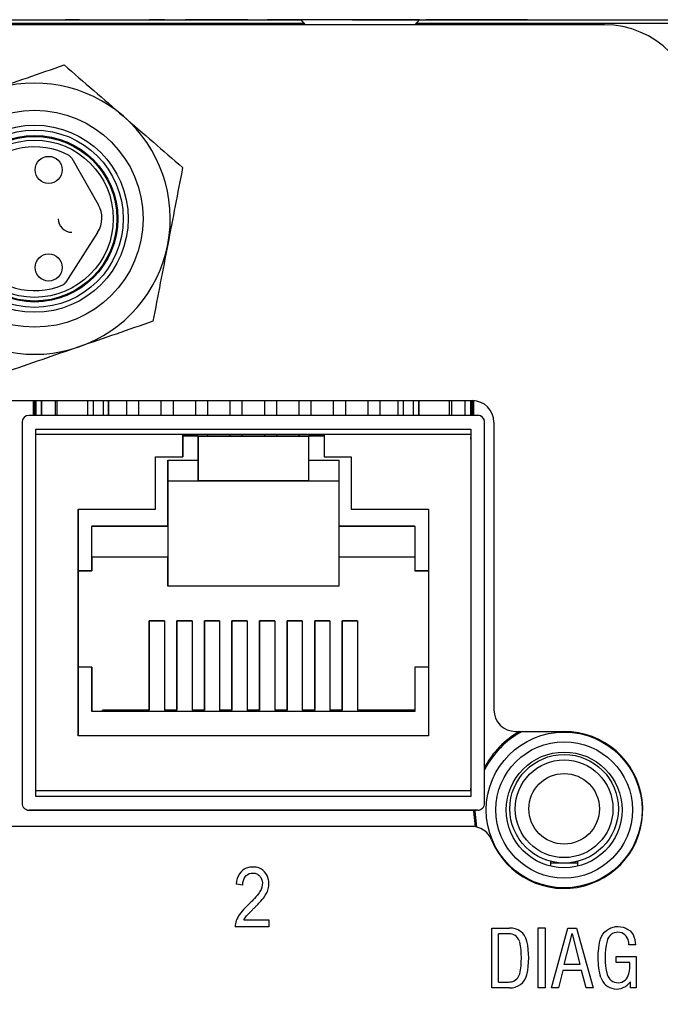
# Model space of a CAD drawing. Header units: inches. Extents: x 3 to 31.1, y 1.3 to 21.1.
# Tile 6 of 12: x 10.5 to 12.4, y 18.2 to 21.1. Entities that reach past the tile are written whole.
import ezdxf

# ---------------------------------------------------------------- set-up
doc = ezdxf.new("R2010")
doc.units = ezdxf.units.IN
doc.header["$MEASUREMENT"] = 0

msp = doc.modelspace()

# ---------------------------------------------------------------- linework, layer by layer
at = {"color": 7, "linetype": 'Continuous', "lineweight": 25}
for p, q in [((12.2048, 21.0756), (8.8977, 21.0756)), ((11.3333, 21.0796), (9.7692, 21.0796)), ((9.7777, 21.0896), (11.3248, 21.0896)), ((10.6412, 21.0896), (10.6412, 21.0904)), ((10.6816, 21.0904), (10.6412, 21.0904)), ((10.6816, 21.0904), (10.7815, 21.0904)), ((10.6816, 21.0904), (10.6816, 21.0896)), ((10.7815, 21.0904), (10.7815, 21.0896)), ((10.7815, 21.0904), (10.8222, 21.0904)), ((10.8222, 21.0904), (10.8222, 21.0896)), ((10.9279, 21.0904), (10.8838, 21.0904)), ((10.8838, 21.0904), (10.8838, 21.0896)), ((10.9279, 21.0896), (10.9279, 21.0904)), ((10.9891, 21.0904), (10.9891, 21.0896)), ((11.0295, 21.0904), (10.9891, 21.0904)), ((11.1294, 21.0904), (11.0295, 21.0904)), ((11.0295, 21.0904), (11.0295, 21.0896)), ((11.1294, 21.0904), (11.1294, 21.0896)), ((11.1702, 21.0904), (11.1294, 21.0904)), ((11.1702, 21.0904), (11.1702, 21.0896)), ((11.2275, 21.0904), (11.2275, 21.0896)), ((11.2302, 21.0904), (11.2275, 21.0904)), ((11.2302, 21.0904), (11.2302, 21.0896)), ((11.29, 21.0904), (11.2302, 21.0904)), ((11.29, 21.0896), (11.29, 21.0904)), ((11.4156, 21.0904), (11.29, 21.0904)), ((11.3241, 21.0904), (11.3366, 21.0756)), ((11.4961, 21.0904), (11.3241, 21.0904)), ((11.4156, 21.0904), (11.4156, 21.0904)), ((11.4736, 21.0904), (11.4736, 21.0904)), ((11.4736, 21.0904), (11.5629, 21.0904)), ((11.6681, 21.0904), (11.4961, 21.0904)), ((11.5629, 21.0904), (11.5629, 21.0904)), ((11.5629, 21.0904), (11.6084, 21.0904)), ((11.6084, 21.0904), (11.6084, 21.0904)), ((11.6084, 21.0904), (11.6871, 21.0904)), ((11.6556, 21.0756), (11.6681, 21.0904)), ((14.4912, 21.0796), (11.659, 21.0796)), ((11.6675, 21.0896), (13.6352, 21.0896)), ((11.6871, 21.0904), (11.6871, 21.0896)), ((11.7298, 21.0904), (11.6871, 21.0904)), ((11.7298, 21.0904), (11.7298, 21.0896)), ((11.7735, 21.0904), (11.7298, 21.0904)), ((11.7735, 21.0904), (11.7735, 21.0896)), ((11.8107, 21.0904), (11.7735, 21.0904)), ((11.8107, 21.0904), (11.8107, 21.0896)), ((11.8579, 21.0904), (11.8107, 21.0904)), ((11.8579, 21.0904), (11.8579, 21.0896)), ((11.895, 21.0904), (11.8579, 21.0904)), ((11.895, 21.0896), (11.895, 21.0904)), ((11.9387, 21.0904), (11.895, 21.0904)), ((11.9387, 21.0904), (11.9387, 21.0896)), ((11.9815, 21.0904), (11.9387, 21.0904)), ((11.9815, 21.0904), (11.9815, 21.0896)), ((12.2434, 21.0896), (12.2434, 21.0904)), ((12.2434, 21.0904), (12.418, 21.0904)), ((10.6591, 20.6882), (10.7362, 20.554)), ((10.7343, 20.4724), (10.6423, 20.3284)), ((9.1807, 19.9844), (11.8218, 19.9844)), ((10.5472, 19.9844), (10.5472, 19.9417)), ((10.5552, 19.9417), (10.5552, 19.9844)), ((10.5552, 19.9844), (10.5552, 19.9417)), ((10.5712, 19.9417), (10.5712, 19.9844)), ((10.5712, 19.9844), (10.5712, 19.9417)), ((10.6107, 19.9844), (10.6107, 19.9417)), ((10.7062, 19.9417), (10.7062, 19.9844)), ((10.7662, 19.9417), (10.7662, 19.9844)), ((10.7662, 19.9844), (10.7662, 19.9417)), ((10.8182, 19.9844), (10.8182, 19.9417)), ((10.8542, 19.9417), (10.8542, 19.9844)), ((10.8542, 19.9417), (10.8542, 19.9844)), ((10.9182, 19.9844), (10.9182, 19.9417)), ((10.9542, 19.9417), (10.9542, 19.9844)), ((10.9542, 19.9417), (10.9542, 19.9844)), ((11.0182, 19.9844), (11.0182, 19.9417)), ((11.0542, 19.9417), (11.0542, 19.9844)), ((11.0542, 19.9417), (11.0542, 19.9844)), ((11.1182, 19.9844), (11.1182, 19.9417)), ((11.1542, 19.9417), (11.1542, 19.9844)), ((11.1542, 19.9417), (11.1542, 19.9844)), ((11.2182, 19.9844), (11.2182, 19.9417)), ((11.2542, 19.9417), (11.2542, 19.9844)), ((11.2542, 19.9417), (11.2542, 19.9844)), ((11.3182, 19.9844), (11.3182, 19.9417)), ((11.3542, 19.9417), (11.3542, 19.9844)), ((11.3542, 19.9417), (11.3542, 19.9844)), ((11.4182, 19.9844), (11.4182, 19.9417)), ((11.4542, 19.9417), (11.4542, 19.9844)), ((11.4542, 19.9417), (11.4542, 19.9844)), ((11.5182, 19.9844), (11.5182, 19.9417)), ((11.5542, 19.9417), (11.5542, 19.9844)), ((11.5542, 19.9417), (11.5542, 19.9844)), ((11.6062, 19.9417), (11.6062, 19.9844)), ((11.6662, 19.9844), (11.6662, 19.9417)), ((11.6662, 19.9417), (11.6662, 19.9844)), ((11.7617, 19.9417), (11.7617, 19.9844)), ((11.8012, 19.9417), (11.8012, 19.9844)), ((11.8172, 19.9844), (11.8172, 19.9417)), ((11.8172, 19.9417), (11.8172, 19.9844)), ((11.8252, 19.9417), (11.8252, 19.9843)), ((11.8252, 19.9843), (11.8252, 19.9417)), ((11.8372, 19.9417), (10.5352, 19.9417)), ((10.5152, 19.9217), (10.5152, 18.8156)), ((10.5552, 19.9017), (11.8172, 19.9017)), ((10.5552, 18.8356), (10.5552, 19.9017)), ((10.5552, 19.9017), (10.5552, 19.9017)), ((10.5552, 19.9017), (11.8172, 19.9017)), ((11.8172, 19.9017), (11.8172, 18.8356)), ((11.8572, 18.8156), (11.8572, 19.9217)), ((11.8572, 19.9217), (11.8572, 19.9217)), ((11.8572, 18.902), (11.8572, 19.9217)), ((11.8843, 19.9219), (11.8843, 19.0867)), ((10.9812, 19.8857), (10.5552, 19.8857)), ((10.5552, 18.8516), (10.5552, 19.8857)), ((10.9812, 19.8857), (11.3912, 19.8857)), ((10.9812, 19.8216), (10.9812, 19.8857)), ((10.9812, 19.8857), (10.9812, 19.8857)), ((11.3912, 19.8857), (10.9812, 19.8857)), ((11.0262, 19.8816), (10.9812, 19.8816)), ((10.9812, 19.8777), (10.9812, 19.8216)), ((10.9892, 19.8816), (10.9897, 19.8857)), ((11.0227, 19.8857), (11.0232, 19.8816)), ((11.0232, 19.8816), (11.0227, 19.8857)), ((11.0262, 19.8116), (11.0262, 19.8816)), ((11.0262, 19.8816), (11.0262, 19.7516)), ((11.0262, 19.8816), (11.0262, 19.8816)), ((11.0262, 19.8816), (11.3462, 19.8816)), ((11.0542, 19.8816), (11.0542, 19.8857)), ((11.0542, 19.8816), (11.0542, 19.8857)), ((11.1182, 19.8857), (11.1182, 19.8816)), ((11.1542, 19.8816), (11.1542, 19.8857)), ((11.1542, 19.8816), (11.1542, 19.8857)), ((11.2182, 19.8857), (11.2182, 19.8816)), ((11.2542, 19.8816), (11.2542, 19.8857)), ((11.2542, 19.8816), (11.2542, 19.8857)), ((11.3182, 19.8857), (11.3182, 19.8816)), ((11.3462, 19.8816), (11.3462, 19.8116)), ((11.3912, 19.8816), (11.3462, 19.8816)), ((11.3492, 19.8816), (11.3497, 19.8857)), ((11.3827, 19.8857), (11.3832, 19.8816)), ((11.3832, 19.8816), (11.3827, 19.8857)), ((11.8172, 19.8857), (11.3912, 19.8857)), ((11.3912, 19.8857), (11.3912, 19.8216)), ((11.8172, 19.8857), (11.8172, 18.8516)), ((11.8172, 19.8726), (11.8172, 19.8777)), ((10.9027, 19.8216), (10.9812, 19.8216)), ((10.9027, 19.6694), (10.9027, 19.8216)), ((10.9027, 19.8216), (10.9812, 19.8216)), ((10.9027, 19.8216), (10.9027, 19.8216)), ((10.9027, 19.6694), (10.9027, 19.8216)), ((10.9382, 19.6196), (10.9382, 19.8116)), ((10.9382, 19.8116), (11.0262, 19.8116)), ((10.9812, 19.8216), (10.9812, 19.8216)), ((11.3462, 19.8116), (11.4342, 19.8116)), ((11.3912, 19.8216), (11.4697, 19.8216)), ((11.3912, 19.8216), (11.4697, 19.8216)), ((11.3912, 19.8216), (11.3912, 19.8216)), ((11.4342, 19.8116), (11.4342, 19.6196)), ((11.4697, 19.8216), (11.4697, 19.6694)), ((10.9382, 19.7516), (10.9382, 19.7516)), ((10.9382, 19.7516), (10.9382, 19.4456)), ((10.9382, 19.7516), (11.0262, 19.7516)), ((10.9382, 19.7516), (11.0262, 19.7516)), ((11.0262, 19.7516), (11.0262, 19.7516)), ((11.0262, 19.7516), (11.3462, 19.7516)), ((11.3462, 19.7516), (11.0262, 19.7516)), ((11.3462, 19.7516), (11.4342, 19.7516)), ((11.3462, 19.7516), (11.4342, 19.7516)), ((11.3462, 19.7516), (11.3462, 19.7516)), ((10.6782, 19.6694), (10.9027, 19.6694)), ((10.6782, 19.0116), (10.6782, 19.6694)), ((10.6782, 19.6694), (10.6782, 19.6694)), ((10.6782, 19.6694), (10.9027, 19.6694)), ((10.6782, 19.6694), (10.6782, 19.0116)), ((10.9027, 19.6694), (10.9027, 19.6694)), ((11.4697, 19.6694), (11.6942, 19.6694)), ((11.4697, 19.6694), (11.4697, 19.6694)), ((11.4697, 19.6694), (11.6942, 19.6694)), ((11.6942, 19.6694), (11.6942, 19.0116)), ((10.7172, 19.6196), (10.9382, 19.6196)), ((10.7172, 19.4906), (10.7172, 19.6196)), ((10.9382, 19.6196), (10.7172, 19.6196)), ((10.7172, 19.6196), (10.7172, 19.6196)), ((10.7172, 19.5296), (10.7172, 19.6196)), ((10.9382, 19.6196), (10.9382, 19.6196)), ((10.9382, 19.6196), (10.9382, 19.5296)), ((11.4342, 19.6196), (11.6552, 19.6196)), ((11.6552, 19.6196), (11.4342, 19.6196)), ((11.4342, 19.6196), (11.4342, 19.6196)), ((11.4342, 19.6196), (11.4342, 19.5296)), ((11.6552, 19.6196), (11.6552, 19.4906)), ((10.7172, 19.5296), (10.7172, 19.5296)), ((10.7172, 19.5296), (10.7172, 19.4906)), ((10.9382, 19.5296), (10.7172, 19.5296)), ((10.9382, 19.5296), (10.7172, 19.5296)), ((10.9382, 19.4456), (10.9382, 19.5296)), ((10.9382, 19.5296), (10.9382, 19.5296)), ((11.6552, 19.5296), (11.4342, 19.5296)), ((11.6552, 19.5296), (11.4342, 19.5296)), ((11.4342, 19.5296), (11.4342, 19.5296)), ((11.4342, 19.5296), (11.4342, 19.4456)), ((10.6782, 19.4906), (10.7172, 19.4906)), ((10.7172, 19.4906), (10.6782, 19.4906)), ((10.7172, 19.4906), (10.7172, 19.4906)), ((11.6552, 19.4906), (11.6942, 19.4906)), ((11.6942, 19.4906), (11.6552, 19.4906)), ((11.6552, 19.4906), (11.6552, 19.4906)), ((11.4342, 19.4456), (10.9382, 19.4456)), ((10.8842, 19.3456), (10.9282, 19.3456)), ((10.8842, 19.0856), (10.8842, 19.3456)), ((10.8842, 19.3456), (10.8842, 19.3456)), ((10.9282, 19.3456), (10.8842, 19.3456)), ((10.8842, 19.3456), (10.8842, 19.0856)), ((10.9282, 19.3456), (10.9282, 19.0856)), ((10.9642, 19.3456), (11.0082, 19.3456)), ((10.9642, 19.0856), (10.9642, 19.3456)), ((10.9642, 19.3456), (10.9642, 19.3456)), ((11.0082, 19.3456), (10.9642, 19.3456)), ((10.9642, 19.3456), (10.9642, 19.0856)), ((11.0082, 19.3456), (11.0082, 19.0856)), ((11.0442, 19.3456), (11.0882, 19.3456)), ((11.0442, 19.0856), (11.0442, 19.3456)), ((11.0442, 19.3456), (11.0442, 19.3456)), ((11.0882, 19.3456), (11.0442, 19.3456)), ((11.0442, 19.3456), (11.0442, 19.0856)), ((11.0882, 19.3456), (11.0882, 19.0856)), ((11.1242, 19.3456), (11.1682, 19.3456)), ((11.1242, 19.0856), (11.1242, 19.3456)), ((11.1242, 19.3456), (11.1242, 19.3456)), ((11.1682, 19.3456), (11.1242, 19.3456)), ((11.1242, 19.3456), (11.1242, 19.0856)), ((11.1682, 19.3456), (11.1682, 19.0856)), ((11.2042, 19.3456), (11.2482, 19.3456)), ((11.2042, 19.0856), (11.2042, 19.3456)), ((11.2042, 19.3456), (11.2042, 19.3456)), ((11.2482, 19.3456), (11.2042, 19.3456)), ((11.2042, 19.3456), (11.2042, 19.0856)), ((11.2482, 19.3456), (11.2482, 19.0856)), ((11.2842, 19.3456), (11.3282, 19.3456)), ((11.2842, 19.0856), (11.2842, 19.3456)), ((11.2842, 19.3456), (11.2842, 19.3456)), ((11.3282, 19.3456), (11.2842, 19.3456)), ((11.2842, 19.3456), (11.2842, 19.0856)), ((11.3282, 19.3456), (11.3282, 19.0856)), ((11.3642, 19.3456), (11.4082, 19.3456)), ((11.3642, 19.0856), (11.3642, 19.3456)), ((11.3642, 19.3456), (11.3642, 19.3456)), ((11.4082, 19.3456), (11.3642, 19.3456)), ((11.3642, 19.3456), (11.3642, 19.0856)), ((11.4082, 19.3456), (11.4082, 19.0856)), ((11.4442, 19.3456), (11.4882, 19.3456)), ((11.4442, 19.0856), (11.4442, 19.3456)), ((11.4442, 19.3456), (11.4442, 19.3456)), ((11.4882, 19.3456), (11.4442, 19.3456)), ((11.4442, 19.3456), (11.4442, 19.0856)), ((11.4882, 19.3456), (11.4882, 19.0856)), ((10.7172, 19.2106), (10.6782, 19.2106)), ((10.7172, 19.0816), (10.7172, 19.2106)), ((10.7172, 19.2106), (10.7172, 19.2106)), ((10.7172, 19.2106), (10.7172, 19.0816)), ((11.6552, 19.2106), (11.6552, 19.0816)), ((11.6942, 19.2106), (11.6552, 19.2106)), ((11.6552, 19.0816), (10.7172, 19.0816)), ((10.7482, 19.0816), (10.7482, 19.0856)), ((10.7482, 19.0856), (10.7482, 19.0856)), ((10.7482, 19.0856), (10.7482, 19.0816)), ((10.7482, 19.0856), (10.8842, 19.0856)), ((10.8842, 19.0856), (10.7482, 19.0856)), ((10.8842, 19.0856), (10.8842, 19.0856)), ((10.9282, 19.0856), (10.9642, 19.0856)), ((10.9642, 19.0856), (10.9282, 19.0856)), ((10.9282, 19.0856), (10.9282, 19.0856)), ((10.9642, 19.0856), (10.9642, 19.0856)), ((11.0082, 19.0856), (11.0442, 19.0856)), ((11.0442, 19.0856), (11.0082, 19.0856)), ((11.0082, 19.0856), (11.0082, 19.0856)), ((11.0442, 19.0856), (11.0442, 19.0856)), ((11.0882, 19.0856), (11.1242, 19.0856)), ((11.1242, 19.0856), (11.0882, 19.0856)), ((11.0882, 19.0856), (11.0882, 19.0856)), ((11.1242, 19.0856), (11.1242, 19.0856)), ((11.1682, 19.0856), (11.2042, 19.0856)), ((11.2042, 19.0856), (11.1682, 19.0856)), ((11.1682, 19.0856), (11.1682, 19.0856)), ((11.2042, 19.0856), (11.2042, 19.0856)), ((11.2482, 19.0856), (11.2842, 19.0856)), ((11.2842, 19.0856), (11.2482, 19.0856)), ((11.2482, 19.0856), (11.2482, 19.0856)), ((11.2842, 19.0856), (11.2842, 19.0856)), ((11.3282, 19.0856), (11.3642, 19.0856)), ((11.3642, 19.0856), (11.3282, 19.0856)), ((11.3282, 19.0856), (11.3282, 19.0856)), ((11.3642, 19.0856), (11.3642, 19.0856)), ((11.4082, 19.0856), (11.4442, 19.0856)), ((11.4442, 19.0856), (11.4082, 19.0856)), ((11.4082, 19.0856), (11.4082, 19.0856)), ((11.4442, 19.0856), (11.4442, 19.0856)), ((11.6552, 19.0856), (11.4882, 19.0856)), ((11.4882, 19.0856), (11.4882, 19.0856)), ((11.4882, 19.0856), (11.6552, 19.0856)), ((11.6942, 19.0116), (10.6782, 19.0116)), ((11.9468, 19.0242), (12.0881, 19.0242)), ((11.8172, 18.8516), (10.5552, 18.8516)), ((11.8172, 18.8516), (11.8172, 18.8596)), ((11.8172, 18.8356), (10.5552, 18.8356)), ((11.8372, 18.7956), (10.5352, 18.7956)), ((10.5352, 18.7956), (10.5352, 18.7956)), ((10.5352, 18.7956), (11.8341, 18.7956)), ((11.8193, 18.7484), (9.1462, 18.7484)), ((12.0486, 18.647), (12.0486, 18.642)), ((12.1274, 18.642), (12.0486, 18.642)), ((12.0486, 18.642), (12.0486, 18.6329)), ((12.1274, 18.642), (12.1274, 18.647)), ((12.1274, 18.6329), (12.1274, 18.642)), ((11.1555, 18.578), (11.1367, 18.5803)), ((11.1586, 18.4769), (11.2315, 18.4769)), ((11.2315, 18.4769), (11.2315, 18.4564)), ((11.2315, 18.4564), (11.1333, 18.4564)), ((11.8784, 18.4533), (11.9292, 18.4533)), ((11.8784, 18.2797), (11.8784, 18.4533)), ((12.0122, 18.2798), (12.0122, 18.454)), ((12.0122, 18.454), (12.0329, 18.454)), ((12.0329, 18.454), (12.0329, 18.2798)), ((12.0515, 18.2798), (12.099, 18.4531)), ((12.0885, 18.3478), (12.1112, 18.4377)), ((12.099, 18.4531), (12.124, 18.4531)), ((12.1112, 18.4377), (12.1339, 18.3478)), ((12.124, 18.4531), (12.172, 18.2798)), ((11.8979, 18.2966), (11.8979, 18.4365)), ((12.2956, 18.4041), (12.2762, 18.4041)), ((12.2391, 18.3706), (12.2974, 18.3706)), ((12.2391, 18.3533), (12.2391, 18.3706)), ((12.2788, 18.3533), (12.2391, 18.3533)), ((12.2974, 18.3706), (12.2974, 18.2802)), ((12.0838, 18.3304), (12.0713, 18.2798)), ((12.1383, 18.3304), (12.0838, 18.3304)), ((12.1339, 18.3478), (12.0885, 18.3478)), ((12.1516, 18.2798), (12.1383, 18.3304)), ((12.2803, 18.2802), (12.2802, 18.2972)), ((11.9292, 18.2797), (11.8784, 18.2797)), ((12.0329, 18.2798), (12.0122, 18.2798)), ((12.0713, 18.2798), (12.0515, 18.2798)), ((12.172, 18.2798), (12.1516, 18.2798)), ((12.2974, 18.2802), (12.2803, 18.2802))]:
    msp.add_line(p, q, dxfattribs=at)
at = {"color": 8, "linetype": 'Continuous', "lineweight": 25}
for p, q in [((10.5502, 19.9417), (10.5502, 19.9844)), ((10.5522, 19.9417), (10.5522, 19.9844)), ((10.6172, 19.9417), (10.6172, 19.9844)), ((10.7213, 19.9844), (10.7213, 19.9417)), ((10.7511, 19.9417), (10.7511, 19.9844)), ((11.6213, 19.9844), (11.6213, 19.9417)), ((11.6511, 19.9417), (11.6511, 19.9844)), ((11.7553, 19.9417), (11.7553, 19.9844)), ((11.8202, 19.9844), (11.8202, 19.9417)), ((11.8222, 19.9417), (11.8222, 19.9844)), ((11.8572, 18.8156), (11.8572, 18.8156)), ((11.8372, 18.7956), (11.8372, 18.7956))]:
    msp.add_line(p, q, dxfattribs=at)
at = {"color": 7, "linetype": 'Continuous', "lineweight": 25, "flags": 128}
for points in [[(10.9812, 19.8857), (10.9812, 19.8855), (10.9812, 19.8851), (10.9812, 19.8843), (10.9812, 19.8833), (10.9812, 19.8821), (10.9812, 19.8808), (10.9812, 19.8793), (10.9812, 19.8777)], [(10.9382, 19.8116), (10.9382, 19.7999), (10.9382, 19.7887), (10.9382, 19.7783), (10.9382, 19.7692), (10.9382, 19.7617), (10.9382, 19.7562), (10.9382, 19.7528), (10.9382, 19.7516)], [(11.0262, 19.7516), (11.0262, 19.7528), (11.0262, 19.7562), (11.0262, 19.7617), (11.0262, 19.7692), (11.0262, 19.7783), (11.0262, 19.7887), (11.0262, 19.7999), (11.0262, 19.8116)], [(11.3462, 19.8116), (11.3462, 19.7999), (11.3462, 19.7887), (11.3462, 19.7783), (11.3462, 19.7692), (11.3462, 19.7617), (11.3462, 19.7562), (11.3462, 19.7528), (11.3462, 19.7516)], [(11.8307, 18.7474), (11.8261, 18.793), (11.8261, 18.7956)]]:
    msp.add_lwpolyline(points, dxfattribs=at)
at = {"color": 8, "linetype": 'Continuous', "lineweight": 25, "flags": 128}
msp.add_lwpolyline([(11.8343, 18.7466), (11.8295, 18.793), (11.8295, 18.7956)], dxfattribs=at)
at = {"color": 7, "linetype": 'Continuous', "lineweight": 25}
for centre, radius in [((10.5513, 20.5126), 0.315), ((10.5513, 20.5126), 0.2717), ((10.5513, 20.5126), 0.2575), ((10.5513, 20.5126), 0.2389), ((10.5513, 20.5126), 0.2283), ((10.5923, 20.6543), 0.0394), ((10.5923, 20.371), 0.0394), ((12.0881, 18.7962), 0.2261), ((12.0881, 18.7962), 0.198), ((12.0881, 18.7962), 0.168), ((12.088, 18.7995), 0.1575), ((12.088, 18.7995), 0.1417), ((12.088, 18.7995), 0.1024)]:
    msp.add_circle(centre, radius, dxfattribs=at)
for centre, radius, start, end in [((12.2048, 20.8079), 0.2677, 0, 90), ((10.5513, 20.5126), 0.3937, 49.0837, 109.0837), ((10.5513, 20.5126), 0.3937, 349.0837, 49.0837), ((10.5513, 20.5126), 0.2087, 61.3114, 293.2047), ((10.642, 20.6784), 0.0197, 29.8778, 61.3114), ((10.6679, 20.5148), 0.0787, 327.4538, 29.8778), ((10.6594, 20.5126), 0.0394, 180, 270), ((10.5513, 20.5126), 0.3937, 289.0837, 349.0837), ((10.6257, 20.3389), 0.0197, 293.2047, 327.4538), ((10.5513, 20.5126), 0.3937, 229.0837, 289.0837), ((11.8218, 19.9219), 0.0625, 0, 90), ((10.5352, 19.9217), 0.02, 89.9999, 179.9994), ((11.8372, 19.9217), 0.02, 359.9994, 90), ((11.8372, 19.9217), 0.02, 0.0006, 90.0001), ((11.9468, 19.0867), 0.0625, 180, 270), ((12.0881, 18.7962), 0.262, 119.5117, 151.7769), ((12.0881, 18.7962), 0.228, 202.3082, 90), ((10.5352, 18.8156), 0.02, 179.9994, 270), ((11.8372, 18.8156), 0.02, 270.0001, 0.0006), ((11.8193, 18.6859), 0.0625, 22.3082, 90), ((11.9316, 18.4034), 0.05, 14.1945, 92.7321), ((12.2438, 18.4094), 0.0317, 9.5532, 169.0816), ((11.7372, 18.3665), 0.2269, 348.2359, 11.7641), ((11.7539, 18.3665), 0.2314, 347.7502, 12.2498), ((12.3979, 18.3679), 0.1912, 165.6029, 194.8476), ((12.0603, 18.3853), 0.2167, 4.9792, 7.7827), ((12.2123, 18.4009), 0.0834, 2.2064, 23.2928), ((12.2048, 18.3748), 0.2677, 270, 0), ((12.1617, 18.3476), 0.1172, 346.7425, 2.8106), ((11.9316, 18.3297), 0.05, 267.2679, 345.8055), ((12.2405, 18.3242), 0.0479, 197.0663, 325.86), ((12.2442, 18.3265), 0.0321, 193.7358, 349.5139)]:
    msp.add_arc(centre, radius, start, end, dxfattribs=at)
at = {"color": 8, "linetype": 'Continuous', "lineweight": 25}
msp.add_arc((12.0881, 18.7962), 0.2586, 118.1498, 153.2168, dxfattribs=at)
at = {"color": 7, "linetype": 'Continuous', "lineweight": 25}
for points in [[(10.4226, 20.8847), (10.4948, 20.9097), (10.5663, 20.9344), (10.6374, 20.959)], [(10.6374, 20.959), (10.6942, 20.9098), (10.7513, 20.8602), (10.8091, 20.8101)], [(10.8091, 20.8101), (10.8669, 20.76), (10.9241, 20.7105), (10.9809, 20.6613)], [(10.9809, 20.6613), (10.9667, 20.5875), (10.9523, 20.5132), (10.9379, 20.4381)], [(10.9379, 20.4381), (10.9234, 20.363), (10.909, 20.2887), (10.8948, 20.2149)], [(10.8948, 20.2149), (10.8238, 20.1903), (10.7523, 20.1656), (10.68, 20.1406)], [(10.68, 20.1406), (10.6077, 20.1156), (10.5362, 20.0908), (10.4652, 20.0663)], [(11.1586, 18.4769), (11.1606, 18.4807), (11.1632, 18.4846), (11.1663, 18.4884)]]:
    msp.add_open_spline(points, degree=3, dxfattribs=at)
for points, knots in [([(10.3094, 20.5126), (10.3094, 20.6461), (10.4178, 20.7545), (10.6848, 20.7545), (10.7931, 20.6461), (10.7931, 20.5126)], [0, 0, 0, 0, 0.5, 0.5, 1, 1, 1, 1]), ([(10.7931, 20.5126), (10.7931, 20.3792), (10.6848, 20.2708), (10.4178, 20.2708), (10.3094, 20.3792), (10.3094, 20.5126)], [0, 0, 0, 0, 0.5, 0.5, 1, 1, 1, 1]), ([(11.1555, 18.578), (11.1555, 18.5879), (11.1577, 18.5958), (11.1663, 18.6077), (11.1724, 18.6114), (11.1834, 18.613), (11.1875, 18.6129), (11.1946, 18.6114), (11.1978, 18.6099), (11.2034, 18.6058), (11.206, 18.603), (11.2098, 18.597), (11.2111, 18.5936), (11.2133, 18.5827), (11.2124, 18.5743), (11.2066, 18.5612), (11.2041, 18.557), (11.1965, 18.5468), (11.1889, 18.5379), (11.1783, 18.5272), (11.1705, 18.5197), (11.1664, 18.5158), (11.1559, 18.5051), (11.1505, 18.4987), (11.1423, 18.487), (11.139, 18.481), (11.1344, 18.469), (11.1331, 18.4629), (11.1333, 18.4564)], [0, 0, 0, 0, 0.125, 0.125, 0.25, 0.25, 0.3125, 0.3125, 0.375, 0.375, 0.4375, 0.4375, 0.5, 0.5, 0.625, 0.625, 0.6875, 0.6875, 0.75, 0.78125, 0.78125, 0.8125, 0.8125, 0.875, 0.875, 0.9375, 0.9375, 1, 1, 1, 1]), ([(11.1663, 18.4884), (11.169, 18.4917), (11.1747, 18.4977), (11.1856, 18.5084), (11.188, 18.5108), (11.1926, 18.5153), (11.1991, 18.5219), (11.2044, 18.5276), (11.2137, 18.538), (11.2176, 18.5431), (11.2242, 18.5535), (11.2266, 18.5585), (11.2298, 18.5683), (11.2308, 18.5732), (11.2315, 18.5832), (11.2312, 18.5883), (11.2287, 18.6021), (11.2248, 18.6102), (11.2123, 18.6237), (11.2044, 18.6279), (11.1901, 18.6304), (11.1847, 18.6306), (11.1746, 18.6298), (11.17, 18.6287), (11.1574, 18.6239), (11.1505, 18.6182), (11.1406, 18.6025), (11.1376, 18.5925), (11.1367, 18.5803)], [0, 0, 0, 0, 0.0625, 0.0625, 0.078125, 0.078125, 0.09375, 0.125, 0.125, 0.1875, 0.1875, 0.25, 0.25, 0.3125, 0.3125, 0.375, 0.375, 0.5, 0.5, 0.625, 0.625, 0.6875, 0.6875, 0.75, 0.75, 0.875, 0.875, 1, 1, 1, 1]), ([(12.1947, 18.3101), (12.1897, 18.3281), (12.1869, 18.347), (12.1866, 18.3755), (12.1871, 18.3849), (12.1888, 18.399), (12.1895, 18.4036), (12.1912, 18.4129), (12.1921, 18.4174), (12.1968, 18.431), (12.2028, 18.4398), (12.2147, 18.4493), (12.2191, 18.4519), (12.2282, 18.4557), (12.2328, 18.4569), (12.2469, 18.4586), (12.2574, 18.4572), (12.2759, 18.4487), (12.2837, 18.4417), (12.2888, 18.4339)], [0, 0, 0, 0, 0.25, 0.25, 0.375, 0.375, 0.4375, 0.4375, 0.5, 0.5, 0.625, 0.625, 0.6875, 0.6875, 0.75, 0.75, 0.875, 0.875, 1, 1, 1, 1]), ([(11.9594, 18.4128), (11.9578, 18.4184), (11.9545, 18.4241), (11.9449, 18.4326), (11.9387, 18.4354), (11.9297, 18.4366), (11.9269, 18.4365), (11.9211, 18.4365), (11.9124, 18.4365), (11.9037, 18.4365), (11.8979, 18.4365)], [0, 0, 0, 0, 0.25, 0.25, 0.5, 0.5, 0.625, 0.625, 0.75, 1, 1, 1, 1]), ([(11.8979, 18.2966), (11.9042, 18.2966), (11.9137, 18.2966), (11.9231, 18.2966), (11.9294, 18.2966), (11.932, 18.2967), (11.9405, 18.2984), (11.9462, 18.3013), (11.9549, 18.3097), (11.9579, 18.315), (11.9594, 18.3203)], [0, 0, 0, 0, 0.25, 0.375, 0.375, 0.5, 0.5, 0.75, 0.75, 1, 1, 1, 1])]:
    msp.add_open_spline(points, degree=3, knots=knots, dxfattribs=at)

doc.saveas('drawing.dxf')
